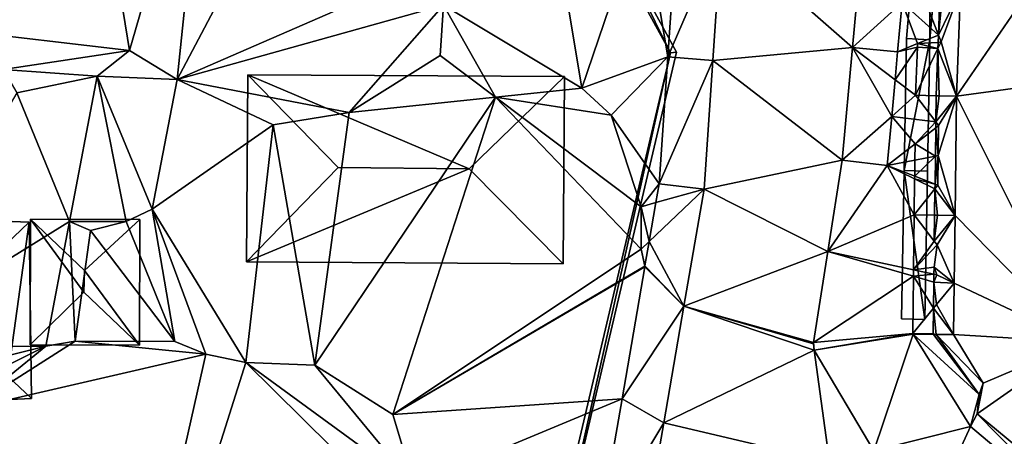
# Model space of a CAD drawing. Header units: inches. Extents: x 573046 to 573309, y 6670408 to 6670677.
# Tile 73 of 111: x 573164 to 573198, y 6670588 to 6670602. Entities that reach past the tile are written whole.
import ezdxf

# ---------------------------------------------------------------- set-up
doc = ezdxf.new("R2010")
doc.units = ezdxf.units.IN
doc.header["$MEASUREMENT"] = 0
for name, color, linetype in [('Bygning', 10, 'Continuous'), ('Objekter_Gjerde', 10, 'Continuous'), ('Objekter_Hekk', 10, 'Continuous'), ('Objekter_Mur', 10, 'Continuous'), ('Terreng_ortofoto', 10, 'Continuous'), ('Veg', 10, 'Continuous')]:
    doc.layers.add(name, color=color, linetype=linetype)

msp = doc.modelspace()

# ---------------------------------------------------------------- linework, layer by layer
at = {"layer": 'Terreng_ortofoto'}
for points in [[(573161.63, 6670602.03, 216), (573166.13, 6670610.88, 216.01), (573159.89, 6670606.64, 216)], [(573167.68, 6670601.32, 216), (573166.13, 6670610.88, 216.01), (573161.63, 6670602.03, 216)], [(573167.68, 6670601.32, 216), (573170.385, 6670610.65, 216.185), (573166.13, 6670610.88, 216.01)], [(573169.31, 6670600.33, 216), (573170.385, 6670610.65, 216.185), (573167.68, 6670601.32, 216)], [(573169.31, 6670600.33, 216), (573174.64, 6670610.42, 216.36), (573170.385, 6670610.65, 216.185)], [(573169.31, 6670600.33, 216), (573178.74, 6670604.44, 216.13), (573174.64, 6670610.42, 216.36)], [(573202.514, 6670609.258, 216.553), (573196.129, 6670603.411, 216.842), (573195.99, 6670599.753, 216.676)], [(573213.089, 6670602.087, 216.46), (573202.514, 6670609.258, 216.553), (573195.99, 6670599.753, 216.676)], [(573178.43, 6670602.87, 216.17), (573183.16, 6670600.03, 216), (573182.13, 6670606.3, 216.64)], [(573183.16, 6670600.03, 216), (573185.25, 6670606.18, 216.76), (573182.13, 6670606.3, 216.64)], [(573186.105, 6670601.106, 216.447), (573185.25, 6670606.18, 216.76), (573183.16, 6670600.03, 216)], [(573186.105, 6670601.106, 216.447), (573186.402, 6670605.458, 216.719), (573185.25, 6670606.18, 216.76)], [(573186.105, 6670601.106, 216.447), (573187.949, 6670605.36, 216.77), (573186.402, 6670605.458, 216.719)], [(573186.105, 6670601.106, 216.447), (573187.65, 6670600.975, 216.64), (573187.949, 6670605.36, 216.77)], [(573192.43, 6670601.42, 216.715), (573187.949, 6670605.36, 216.77), (573187.65, 6670600.975, 216.64)], [(573192.43, 6670601.42, 216.715), (573192.78, 6670605.27, 216.83), (573187.949, 6670605.36, 216.77)], [(573194.127, 6670602.961, 216.866), (573192.78, 6670605.27, 216.83), (573192.43, 6670601.42, 216.715)], [(573169.31, 6670600.33, 216), (573178.43, 6670602.87, 216.17), (573178.74, 6670604.44, 216.13)], [(573194.731, 6670603.511, 216.874), (573194.127, 6670602.961, 216.866), (573195.369, 6670601.849, 216.555)], [(573195.43, 6670603.461, 216.52), (573194.731, 6670603.511, 216.874), (573195.369, 6670601.849, 216.555)], [(573195.43, 6670603.461, 216.52), (573195.369, 6670601.849, 216.555), (573195.53, 6670603.454, 216.377)], [(573196.129, 6670603.411, 216.842), (573195.53, 6670603.454, 216.377), (573195.369, 6670601.849, 216.555)], [(573196.129, 6670603.411, 216.842), (573195.369, 6670601.849, 216.555), (573195.46, 6670601.612, 216.456)], [(573196.129, 6670603.411, 216.842), (573195.46, 6670601.612, 216.456), (573195.99, 6670599.753, 216.676)], [(573194.127, 6670602.961, 216.866), (573192.43, 6670601.42, 216.715), (573193.973, 6670601.273, 216.783)], [(573194.127, 6670602.961, 216.866), (573193.973, 6670601.273, 216.783), (573194.657, 6670601.556, 216.783)], [(573194.127, 6670602.961, 216.866), (573194.657, 6670601.556, 216.783), (573195.369, 6670601.849, 216.555)], [(573169.31, 6670600.33, 216), (573175.2, 6670599.2, 216), (573178.43, 6670602.87, 216.17)], [(573178.43, 6670602.87, 216.17), (573175.2, 6670599.2, 216), (573178.321, 6670601.15, 216.17)], [(573178.43, 6670602.87, 216.17), (573178.321, 6670601.15, 216.17), (573180.214, 6670599.723, 216)], [(573178.43, 6670602.87, 216.17), (573180.214, 6670599.723, 216), (573183.16, 6670600.03, 216)], [(573167.68, 6670601.32, 216), (573161.63, 6670602.03, 216), (573163.36, 6670600.67, 216)], [(573200.192, 6670591.332, 216.42), (573213.089, 6670602.087, 216.46), (573195.99, 6670599.753, 216.676)], [(573194.657, 6670601.556, 216.783), (573195.359, 6670601.589, 216.561), (573195.369, 6670601.849, 216.555)], [(573195.99, 6670599.753, 216.676), (573195.46, 6670601.612, 216.456), (573195.351, 6670601.384, 216.565)], [(573195.46, 6670601.612, 216.456), (573195.359, 6670601.589, 216.561), (573195.351, 6670601.384, 216.565)], [(573195.46, 6670601.612, 216.456), (573195.369, 6670601.849, 216.555), (573195.359, 6670601.589, 216.561)], [(573167.68, 6670601.32, 216), (573163.36, 6670600.67, 216), (573166.58, 6670600.44, 216)], [(573169.31, 6670600.33, 216), (573167.68, 6670601.32, 216), (573166.58, 6670600.44, 216)], [(573192.43, 6670601.42, 216.715), (573187.65, 6670600.975, 216.64), (573192.08, 6670597.57, 216.6)], [(573192.43, 6670601.42, 216.715), (573192.08, 6670597.57, 216.6), (573193.772, 6670599.065, 216.675)], [(573192.43, 6670601.42, 216.715), (573193.772, 6670599.065, 216.675), (573193.886, 6670600.319, 216.737)], [(573193.973, 6670601.273, 216.783), (573192.43, 6670601.42, 216.715), (573193.886, 6670600.319, 216.737)], [(573194.59, 6670599.787, 216.701), (573194.652, 6670601.428, 216.777), (573193.886, 6670600.319, 216.737)], [(573193.973, 6670601.273, 216.783), (573193.886, 6670600.319, 216.737), (573194.652, 6670601.428, 216.777)], [(573193.973, 6670601.273, 216.783), (573194.652, 6670601.428, 216.777), (573194.657, 6670601.556, 216.783)], [(573194.59, 6670599.787, 216.701), (573195.351, 6670601.384, 216.565), (573194.652, 6670601.428, 216.777)], [(573194.59, 6670599.787, 216.701), (573195.29, 6670599.77, 216.6), (573195.351, 6670601.384, 216.565)], [(573195.351, 6670601.384, 216.565), (573194.657, 6670601.556, 216.783), (573194.652, 6670601.428, 216.777)], [(573195.351, 6670601.384, 216.565), (573195.359, 6670601.589, 216.561), (573194.657, 6670601.556, 216.783)], [(573195.29, 6670599.77, 216.6), (573195.39, 6670599.768, 216.484), (573195.351, 6670601.384, 216.565)], [(573195.99, 6670599.753, 216.676), (573195.351, 6670601.384, 216.565), (573195.39, 6670599.768, 216.484)], [(573175.2, 6670599.2, 216), (573180.214, 6670599.723, 216), (573178.321, 6670601.15, 216.17)], [(573186.105, 6670601.106, 216.447), (573183.16, 6670600.03, 216), (573184.17, 6670599.11, 216)], [(573185.809, 6670596.755, 216.174), (573186.105, 6670601.106, 216.447), (573184.17, 6670599.11, 216)], [(573185.809, 6670596.755, 216.174), (573187.65, 6670600.975, 216.64), (573186.105, 6670601.106, 216.447)], [(573185.809, 6670596.755, 216.174), (573187.35, 6670596.57, 216.51), (573187.65, 6670600.975, 216.64)], [(573187.35, 6670596.57, 216.51), (573192.08, 6670597.57, 216.6), (573187.65, 6670600.975, 216.64)], [(573163.36, 6670600.67, 216), (573163.83, 6670599.87, 216), (573166.58, 6670600.44, 216)], [(573165.63, 6670595.46, 216), (573166.58, 6670600.44, 216), (573163.83, 6670599.87, 216)], [(573165.63, 6670595.46, 216), (573167.57, 6670595.47, 216), (573166.58, 6670600.44, 216)], [(573168.46, 6670595.89, 216), (573169.31, 6670600.33, 216), (573166.58, 6670600.44, 216)], [(573168.46, 6670595.89, 216), (573166.58, 6670600.44, 216), (573167.57, 6670595.47, 216)], [(573168.46, 6670595.89, 216), (573172.6, 6670598.77, 216), (573169.31, 6670600.33, 216)], [(573169.31, 6670600.33, 216), (573172.6, 6670598.77, 216), (573175.2, 6670599.2, 216)], [(573194.59, 6670599.787, 216.701), (573193.886, 6670600.319, 216.737), (573193.772, 6670599.065, 216.675)], [(573183.16, 6670600.03, 216), (573180.214, 6670599.723, 216), (573184.17, 6670599.11, 216)], [(573165.63, 6670595.46, 216), (573163.83, 6670599.87, 216), (573158.72, 6670591.18, 215)], [(573174.02, 6670590.55, 215), (573176.69, 6670588.86, 215), (573180.214, 6670599.723, 216)], [(573174.02, 6670590.55, 215), (573180.214, 6670599.723, 216), (573175.2, 6670599.2, 216)], [(573185.2, 6670594.52, 216), (573180.214, 6670599.723, 216), (573176.69, 6670588.86, 215)], [(573185.19, 6670595.97, 216), (573184.17, 6670599.11, 216), (573180.214, 6670599.723, 216)], [(573185.19, 6670595.97, 216), (573180.214, 6670599.723, 216), (573185.2, 6670594.52, 216)], [(573194.59, 6670599.787, 216.701), (573193.772, 6670599.065, 216.675), (573195.279, 6670598.878, 216.597)], [(573194.59, 6670599.787, 216.701), (573195.279, 6670598.878, 216.597), (573195.29, 6670599.77, 216.6)], [(573195.279, 6670598.878, 216.597), (573195.39, 6670599.768, 216.484), (573195.29, 6670599.77, 216.6)], [(573195.99, 6670599.753, 216.676), (573195.39, 6670599.768, 216.484), (573195.279, 6670598.878, 216.597)], [(573195.99, 6670599.753, 216.676), (573195.279, 6670598.878, 216.597), (573195.377, 6670598.748, 216.484)], [(573195.94, 6670595.672, 216.566), (573195.99, 6670599.753, 216.676), (573195.365, 6670597.726, 216.484)], [(573195.99, 6670599.753, 216.676), (573195.377, 6670598.748, 216.484), (573195.365, 6670597.726, 216.484)], [(573200.192, 6670591.332, 216.42), (573195.99, 6670599.753, 216.676), (573195.94, 6670595.672, 216.566)], [(573174.02, 6670590.55, 215), (573175.2, 6670599.2, 216), (573172.6, 6670598.77, 216)], [(573185.809, 6670596.755, 216.174), (573184.17, 6670599.11, 216), (573185.19, 6670595.97, 216)], [(573193.619, 6670597.379, 216.593), (573193.772, 6670599.065, 216.675), (573192.08, 6670597.57, 216.6)], [(573194.57, 6670598.119, 216.657), (573193.772, 6670599.065, 216.675), (573193.619, 6670597.379, 216.593)], [(573194.57, 6670598.119, 216.657), (573195.279, 6670598.878, 216.597), (573193.772, 6670599.065, 216.675)], [(573168.46, 6670595.89, 216), (573171.66, 6670590.64, 215), (573172.6, 6670598.77, 216)], [(573174.02, 6670590.55, 215), (573172.6, 6670598.77, 216), (573171.66, 6670590.64, 215)], [(573194.57, 6670598.119, 216.657), (573195.277, 6670598.669, 216.596), (573195.279, 6670598.878, 216.597)], [(573194.57, 6670598.119, 216.657), (573195.265, 6670597.706, 216.592), (573195.277, 6670598.669, 216.596)], [(573195.365, 6670597.726, 216.484), (573195.277, 6670598.669, 216.596), (573195.265, 6670597.706, 216.592)], [(573195.377, 6670598.748, 216.484), (573195.279, 6670598.878, 216.597), (573195.277, 6670598.669, 216.596)], [(573195.377, 6670598.748, 216.484), (573195.277, 6670598.669, 216.596), (573195.365, 6670597.726, 216.484)], [(573194.57, 6670598.119, 216.657), (573193.619, 6670597.379, 216.593), (573194.563, 6670597.567, 216.643)], [(573194.57, 6670598.119, 216.657), (573194.563, 6670597.567, 216.643), (573195.265, 6670597.706, 216.592)], [(573187.35, 6670596.57, 216.51), (573191.585, 6670594.435, 216.555), (573192.08, 6670597.57, 216.6)], [(573191.585, 6670594.435, 216.555), (573193.619, 6670597.379, 216.593), (573192.08, 6670597.57, 216.6)], [(573194.563, 6670597.567, 216.643), (573193.619, 6670597.379, 216.593), (573194.556, 6670597.015, 216.629)], [(573195.253, 6670596.744, 216.589), (573195.265, 6670597.706, 216.592), (573194.556, 6670597.015, 216.629)], [(573194.563, 6670597.567, 216.643), (573194.556, 6670597.015, 216.629), (573195.265, 6670597.706, 216.592)], [(573195.352, 6670596.705, 216.484), (573195.365, 6670597.726, 216.484), (573195.253, 6670596.744, 216.589)], [(573195.253, 6670596.744, 216.589), (573195.365, 6670597.726, 216.484), (573195.265, 6670597.706, 216.592)], [(573195.94, 6670595.672, 216.566), (573195.365, 6670597.726, 216.484), (573195.352, 6670596.705, 216.484)], [(573194.54, 6670595.698, 216.595), (573193.619, 6670597.379, 216.593), (573191.585, 6670594.435, 216.555)], [(573194.54, 6670595.698, 216.595), (573194.555, 6670596.92, 216.626), (573193.619, 6670597.379, 216.593)], [(573194.556, 6670597.015, 216.629), (573193.619, 6670597.379, 216.593), (573194.555, 6670596.92, 216.626)], [(573194.54, 6670595.698, 216.595), (573195.251, 6670596.579, 216.588), (573194.555, 6670596.92, 216.626)], [(573195.253, 6670596.744, 216.589), (573194.556, 6670597.015, 216.629), (573194.555, 6670596.92, 216.626)], [(573195.251, 6670596.579, 216.588), (573195.253, 6670596.744, 216.589), (573194.555, 6670596.92, 216.626)], [(573185.809, 6670596.755, 216.174), (573185.19, 6670595.97, 216), (573185.698, 6670596.111, 216.135)], [(573185.698, 6670596.111, 216.135), (573185.467, 6670594.775, 216.053), (573187.35, 6670596.57, 216.51)], [(573185.467, 6670594.775, 216.053), (573186.66, 6670592.57, 216.383), (573187.35, 6670596.57, 216.51)], [(573185.809, 6670596.755, 216.174), (573185.698, 6670596.111, 216.135), (573187.35, 6670596.57, 216.51)], [(573187.35, 6670596.57, 216.51), (573186.66, 6670592.57, 216.383), (573191.585, 6670594.435, 216.555)], [(573195.24, 6670595.685, 216.585), (573195.251, 6670596.579, 216.588), (573194.54, 6670595.698, 216.595)], [(573195.24, 6670595.685, 216.585), (573195.34, 6670595.684, 216.484), (573195.251, 6670596.579, 216.588)], [(573195.352, 6670596.705, 216.484), (573195.253, 6670596.744, 216.589), (573195.251, 6670596.579, 216.588)], [(573195.94, 6670595.672, 216.566), (573195.352, 6670596.705, 216.484), (573195.251, 6670596.579, 216.588)], [(573195.94, 6670595.672, 216.566), (573195.251, 6670596.579, 216.588), (573195.34, 6670595.684, 216.484)], [(573168.46, 6670595.89, 216), (573167.57, 6670595.47, 216), (573169.23, 6670591.36, 215)], [(573168.46, 6670595.89, 216), (573169.23, 6670591.36, 215), (573170.29, 6670590.92, 215)], [(573168.46, 6670595.89, 216), (573170.29, 6670590.92, 215), (573171.66, 6670590.64, 215)], [(573185.19, 6670595.97, 216), (573185.467, 6670594.775, 216.053), (573185.698, 6670596.111, 216.135)], [(573185.19, 6670595.97, 216), (573185.2, 6670594.52, 216), (573185.467, 6670594.775, 216.053)], [(573194.54, 6670595.698, 216.595), (573191.585, 6670594.435, 216.555), (573194.517, 6670593.811, 216.546)], [(573194.54, 6670595.698, 216.595), (573194.517, 6670593.811, 216.546), (573195.229, 6670594.792, 216.582)], [(573195.24, 6670595.685, 216.585), (573194.54, 6670595.698, 216.595), (573195.229, 6670594.792, 216.582)], [(573195.24, 6670595.685, 216.585), (573195.229, 6670594.792, 216.582), (573195.34, 6670595.684, 216.484)], [(573195.94, 6670595.672, 216.566), (573195.34, 6670595.684, 216.484), (573195.229, 6670594.792, 216.582)], [(573195.94, 6670595.672, 216.566), (573195.229, 6670594.792, 216.582), (573195.327, 6670594.662, 216.47)], [(573195.94, 6670595.672, 216.566), (573195.327, 6670594.662, 216.47), (573195.912, 6670593.359, 216.504)], [(573200.192, 6670591.332, 216.42), (573195.94, 6670595.672, 216.566), (573195.912, 6670593.359, 216.504)], [(573165.63, 6670595.46, 216), (573158.72, 6670591.18, 215), (573164.82, 6670591.2, 215)], [(573165.63, 6670595.46, 216), (573164.82, 6670591.2, 215), (573165.82, 6670591.37, 215)], [(573166.35, 6670595.16, 216), (573167.57, 6670595.47, 216), (573165.63, 6670595.46, 216)], [(573166.35, 6670595.16, 216), (573165.63, 6670595.46, 216), (573165.82, 6670591.37, 215)], [(573166.35, 6670595.16, 216), (573169.23, 6670591.36, 215), (573167.57, 6670595.47, 216)], [(573166.35, 6670595.16, 216), (573165.82, 6670591.37, 215), (573169.23, 6670591.36, 215)], [(573185.2, 6670594.52, 216), (573176.69, 6670588.86, 215), (573185.315, 6670593.933, 216)], [(573185.2, 6670594.52, 216), (573185.324, 6670593.945, 216.002), (573185.467, 6670594.775, 216.053)], [(573185.2, 6670594.52, 216), (573185.315, 6670593.933, 216), (573185.324, 6670593.945, 216.002)], [(573185.324, 6670593.945, 216.002), (573186.66, 6670592.57, 216.383), (573185.467, 6670594.775, 216.053)], [(573195.327, 6670594.662, 216.47), (573195.229, 6670594.792, 216.582), (573194.517, 6670593.811, 216.546)], [(573195.218, 6670593.898, 216.578), (573195.327, 6670594.662, 216.47), (573194.517, 6670593.811, 216.546)], [(573195.218, 6670593.898, 216.578), (573195.912, 6670593.359, 216.504), (573195.327, 6670594.662, 216.47)], [(573191.585, 6670594.435, 216.555), (573186.66, 6670592.57, 216.383), (573191.093, 6670591.32, 216.51)], [(573194.514, 6670593.591, 216.54), (573191.585, 6670594.435, 216.555), (573191.093, 6670591.32, 216.51)], [(573194.517, 6670593.811, 216.546), (573191.585, 6670594.435, 216.555), (573194.514, 6670593.591, 216.54)], [(573185.315, 6670593.933, 216), (573176.69, 6670588.86, 215), (573185.319, 6670593.913, 216)], [(573185.319, 6670593.913, 216), (573176.69, 6670588.86, 215), (573184.54, 6670589.397, 215.97)], [(573185.319, 6670593.913, 216), (573184.54, 6670589.397, 215.97), (573186.66, 6670592.57, 216.383)], [(573185.315, 6670593.933, 216), (573185.319, 6670593.913, 216), (573185.324, 6670593.945, 216.002)], [(573185.324, 6670593.945, 216.002), (573185.319, 6670593.913, 216), (573186.66, 6670592.57, 216.383)], [(573195.218, 6670593.898, 216.578), (573194.517, 6670593.811, 216.546), (573195.215, 6670593.662, 216.578)], [(573195.315, 6670593.641, 216.47), (573195.218, 6670593.898, 216.578), (573195.215, 6670593.662, 216.578)], [(573195.315, 6670593.641, 216.47), (573195.912, 6670593.359, 216.504), (573195.218, 6670593.898, 216.578)], [(573194.49, 6670591.629, 216.489), (573194.514, 6670593.591, 216.54), (573191.093, 6670591.32, 216.51)], [(573194.49, 6670591.629, 216.489), (573195.201, 6670592.496, 216.573), (573194.514, 6670593.591, 216.54)], [(573194.517, 6670593.811, 216.546), (573194.514, 6670593.591, 216.54), (573195.215, 6670593.662, 216.578)], [(573194.514, 6670593.591, 216.54), (573195.212, 6670593.39, 216.577), (573195.215, 6670593.662, 216.578)], [(573194.514, 6670593.591, 216.54), (573195.201, 6670592.496, 216.573), (573195.212, 6670593.39, 216.577)], [(573195.315, 6670593.641, 216.47), (573195.215, 6670593.662, 216.578), (573195.212, 6670593.39, 216.577)], [(573195.315, 6670593.641, 216.47), (573195.212, 6670593.39, 216.577), (573195.912, 6670593.359, 216.504)], [(573195.212, 6670593.39, 216.577), (573195.201, 6670592.496, 216.573), (573195.302, 6670592.62, 216.47)], [(573195.912, 6670593.359, 216.504), (573195.212, 6670593.39, 216.577), (573195.302, 6670592.62, 216.47)], [(573195.912, 6670593.359, 216.504), (573195.302, 6670592.62, 216.47), (573195.89, 6670591.591, 216.456)], [(573200.192, 6670591.332, 216.42), (573195.912, 6670593.359, 216.504), (573195.89, 6670591.591, 216.456)], [(573184.54, 6670589.397, 215.97), (573185.97, 6670588.57, 216.257), (573186.66, 6670592.57, 216.383)], [(573185.97, 6670588.57, 216.257), (573191.12, 6670591.06, 216.51), (573186.66, 6670592.57, 216.383)], [(573186.66, 6670592.57, 216.383), (573191.12, 6670591.06, 216.51), (573191.092, 6670591.28, 216.51)], [(573186.66, 6670592.57, 216.383), (573191.092, 6670591.28, 216.51), (573191.093, 6670591.32, 216.51)], [(573194.49, 6670591.629, 216.489), (573195.19, 6670591.62, 216.57), (573195.201, 6670592.496, 216.573)], [(573195.19, 6670591.62, 216.57), (573195.29, 6670591.599, 216.47), (573195.201, 6670592.496, 216.573)], [(573195.89, 6670591.591, 216.456), (573195.302, 6670592.62, 216.47), (573195.201, 6670592.496, 216.573)], [(573195.89, 6670591.591, 216.456), (573195.201, 6670592.496, 216.573), (573195.29, 6670591.599, 216.47)], [(573194.49, 6670591.629, 216.489), (573191.093, 6670591.32, 216.51), (573191.12, 6670591.06, 216.51)], [(573194.49, 6670591.629, 216.489), (573191.12, 6670591.06, 216.51), (573194.51, 6670591.608, 216.489)], [(573194.51, 6670591.608, 216.489), (573191.12, 6670591.06, 216.51), (573193.153, 6670587.615, 216.433)], [(573194.51, 6670591.608, 216.489), (573193.153, 6670587.615, 216.433), (573196.47, 6670588.45, 216.4)], [(573194.49, 6670591.629, 216.489), (573194.51, 6670591.608, 216.489), (573195.19, 6670591.62, 216.57)], [(573194.51, 6670591.608, 216.489), (573195.205, 6670591.6, 216.472), (573195.19, 6670591.62, 216.57)], [(573194.51, 6670591.608, 216.489), (573196.47, 6670588.45, 216.4), (573196.76, 6670589.54, 216.37)], [(573194.51, 6670591.608, 216.489), (573196.76, 6670589.54, 216.37), (573195.205, 6670591.6, 216.472)], [(573195.19, 6670591.62, 216.57), (573195.205, 6670591.6, 216.472), (573195.29, 6670591.599, 216.47)], [(573196.76, 6670589.54, 216.37), (573195.29, 6670591.599, 216.47), (573195.205, 6670591.6, 216.472)], [(573195.89, 6670591.591, 216.456), (573195.29, 6670591.599, 216.47), (573196.9, 6670589.93, 216.37)], [(573196.76, 6670589.54, 216.37), (573196.9, 6670589.93, 216.37), (573195.29, 6670591.599, 216.47)], [(573200.192, 6670591.332, 216.42), (573195.89, 6670591.591, 216.456), (573196.9, 6670589.93, 216.37)], [(573164.82, 6670591.2, 215), (573158.72, 6670591.18, 215), (573159.7, 6670589.92, 215)], [(573164.82, 6670591.2, 215), (573159.7, 6670589.92, 215), (573160.85, 6670589.22, 215)], [(573164.82, 6670591.2, 215), (573160.85, 6670589.22, 215), (573162.18, 6670589.05, 215)], [(573165.82, 6670591.37, 215), (573164.82, 6670591.2, 215), (573162.18, 6670589.05, 215)], [(573165.82, 6670591.37, 215), (573162.18, 6670589.05, 215), (573170.29, 6670590.92, 215)], [(573165.82, 6670591.37, 215), (573170.29, 6670590.92, 215), (573169.23, 6670591.36, 215)], [(573191.093, 6670591.32, 216.51), (573191.092, 6670591.28, 216.51), (573191.12, 6670591.06, 216.51)], [(573200.192, 6670591.332, 216.42), (573196.9, 6670589.93, 216.37), (573196.7, 6670588.88, 216.39)], [(573200.192, 6670591.332, 216.42), (573196.7, 6670588.88, 216.39), (573200.871, 6670585.423, 216.32)], [(573170.29, 6670590.92, 215), (573162.18, 6670589.05, 215), (573166.69, 6670574.9, 214)], [(573170.29, 6670590.92, 215), (573166.69, 6670574.9, 214), (573171.66, 6670590.64, 215)], [(573185.97, 6670588.57, 216.257), (573191.64, 6670587.24, 216.44), (573191.12, 6670591.06, 216.51)], [(573191.12, 6670591.06, 216.51), (573191.64, 6670587.24, 216.44), (573193.153, 6670587.615, 216.433)], [(573171.66, 6670590.64, 215), (573166.69, 6670574.9, 214), (573177.52, 6670584.85, 215)], [(573174.02, 6670590.55, 215), (573171.66, 6670590.64, 215), (573177.42, 6670586.43, 215)], [(573171.66, 6670590.64, 215), (573177.52, 6670584.85, 215), (573177.42, 6670586.43, 215)], [(573174.02, 6670590.55, 215), (573177.42, 6670586.43, 215), (573176.69, 6670588.86, 215)], [(573196.76, 6670589.54, 216.37), (573196.7, 6670588.88, 216.39), (573196.9, 6670589.93, 216.37)], [(573196.76, 6670589.54, 216.37), (573196.47, 6670588.45, 216.4), (573196.7, 6670588.88, 216.39)], [(573184.54, 6670589.397, 215.97), (573176.69, 6670588.86, 215), (573177.42, 6670586.43, 215)], [(573184.54, 6670589.397, 215.97), (573177.42, 6670586.43, 215), (573183.761, 6670584.881, 215.94)], [(573184.54, 6670589.397, 215.97), (573183.761, 6670584.881, 215.94), (573185.97, 6670588.57, 216.257)], [(573162.18, 6670589.05, 215), (573157.8, 6670580.36, 214), (573166.69, 6670574.9, 214)], [(573196.47, 6670588.45, 216.4), (573200.3, 6670585.219, 216.315), (573196.7, 6670588.88, 216.39)], [(573200.871, 6670585.423, 216.32), (573196.7, 6670588.88, 216.39), (573200.3, 6670585.219, 216.315)], [(573185.97, 6670588.57, 216.257), (573183.761, 6670584.881, 215.94), (573185.28, 6670584.57, 216.13)], [(573185.97, 6670588.57, 216.257), (573185.28, 6670584.57, 216.13), (573191.64, 6670587.24, 216.44)], [(573196.47, 6670588.45, 216.4), (573193.153, 6670587.615, 216.433), (573196.16, 6670587.77, 216.4)], [(573196.47, 6670588.45, 216.4), (573196.16, 6670587.77, 216.4), (573200.3, 6670585.219, 216.315)]]:
    msp.add_3dface(points, dxfattribs=at)
at = {"layer": 'Veg', "color": 7}
for points in [[(573187.65, 6670600.975, 216.64), (573192.43, 6670601.42, 216.715), (573187.949, 6670605.36, 216.77)], [(573192.43, 6670601.42, 216.715), (573192.78, 6670605.27, 216.83), (573187.949, 6670605.36, 216.77)], [(573187.65, 6670600.975, 216.64), (573192.08, 6670597.57, 216.6), (573192.43, 6670601.42, 216.715)], [(573187.35, 6670596.57, 216.51), (573192.08, 6670597.57, 216.6), (573187.65, 6670600.975, 216.64)], [(573187.35, 6670596.57, 216.51), (573191.585, 6670594.435, 216.555), (573192.08, 6670597.57, 216.6)], [(573186.66, 6670592.57, 216.383), (573191.585, 6670594.435, 216.555), (573187.35, 6670596.57, 216.51)], [(573186.66, 6670592.57, 216.383), (573191.093, 6670591.32, 216.51), (573191.585, 6670594.435, 216.555)], [(573185.97, 6670588.57, 216.257), (573191.12, 6670591.06, 216.51), (573186.66, 6670592.57, 216.383)], [(573191.12, 6670591.06, 216.51), (573191.092, 6670591.28, 216.51), (573186.66, 6670592.57, 216.383)], [(573191.092, 6670591.28, 216.51), (573191.093, 6670591.32, 216.51), (573186.66, 6670592.57, 216.383)], [(573185.97, 6670588.57, 216.257), (573191.64, 6670587.24, 216.44), (573191.12, 6670591.06, 216.51)], [(573185.28, 6670584.57, 216.13), (573191.64, 6670587.24, 216.44), (573185.97, 6670588.57, 216.257)]]:
    msp.add_3dface(points, dxfattribs=at)

# ---------------------------------------------------------------- meshes
at = {"layer": 'Bygning', "color": 74, "true_color": 0x55aa00}
mesh = msp.add_polyface(dxfattribs=at)
corners = [(573171.69, 6670594.08, 218.88), (573171.73, 6670600.49, 216.032), (573171.69, 6670594.08, 215.457), (573171.73, 6670600.49, 218.9)]
mesh.append_faces([[corners[k] for k in face] for face in [(0, 3, 1), (0, 1, 2)]])
mesh = msp.add_polyface(dxfattribs=at)
corners = [(573174.82, 6670597.311, 220.79), (573171.73, 6670600.49, 218.9), (573171.69, 6670594.08, 218.88)]
mesh.append_faces([[corners[k] for k in face] for face in [(0, 1, 2)]])
mesh = msp.add_polyface(dxfattribs=at)
corners = [(573171.73, 6670600.49, 218.9), (573182.57, 6670600.43, 216.026), (573171.73, 6670600.49, 216.032), (573182.57, 6670600.43, 218.91)]
mesh.append_faces([[corners[k] for k in face] for face in [(0, 3, 1), (0, 1, 2)]])
mesh = msp.add_polyface(dxfattribs=at)
corners = [(573179.31, 6670597.27, 220.85), (573171.73, 6670600.49, 218.9), (573174.82, 6670597.311, 220.79), (573182.57, 6670600.43, 218.91)]
mesh.append_faces([[corners[k] for k in face] for face in [(0, 3, 1), (0, 1, 2)]])
mesh = msp.add_polyface(dxfattribs=at)
corners = [(573182.53, 6670594.02, 218.88), (573182.57, 6670600.43, 218.91), (573179.31, 6670597.27, 220.85)]
mesh.append_faces([[corners[k] for k in face] for face in [(0, 1, 2)]])
mesh = msp.add_polyface(dxfattribs=at)
corners = [(573182.53, 6670594.02, 218.88), (573182.53, 6670594.02, 215.695), (573182.57, 6670600.43, 216.026), (573182.57, 6670600.43, 218.91)]
mesh.append_faces([[corners[k] for k in face] for face in [(3, 0, 2), (0, 1, 2)]])
mesh = msp.add_polyface(dxfattribs=at)
corners = [(573179.31, 6670597.27, 220.85), (573171.69, 6670594.08, 218.88), (573182.53, 6670594.02, 218.88), (573174.82, 6670597.311, 220.79)]
mesh.append_faces([[corners[k] for k in face] for face in [(0, 3, 1), (0, 1, 2)]])
mesh = msp.add_polyface(dxfattribs=at)
corners = [(573164.28, 6670591.24, 218.81), (573164.29, 6670595.539, 215.849), (573164.28, 6670591.24, 215.133), (573164.29, 6670595.539, 218.8)]
mesh.append_faces([[corners[k] for k in face] for face in [(0, 3, 1), (0, 1, 2)]])
mesh = msp.add_polyface(dxfattribs=at)
corners = [(573164.29, 6670595.539, 218.8), (573166.12, 6670593.051, 219.88), (573166.14, 6670593.789, 219.88), (573164.28, 6670591.24, 218.81)]
mesh.append_faces([[corners[k] for k in face] for face in [(0, 3, 1), (0, 1, 2)]])
mesh = msp.add_polyface(dxfattribs=at)
corners = [(573164.29, 6670595.539, 218.8), (573168.04, 6670595.529, 215.967), (573164.29, 6670595.539, 215.849), (573168.04, 6670595.529, 218.73)]
mesh.append_faces([[corners[k] for k in face] for face in [(0, 3, 1), (0, 1, 2)]])
mesh = msp.add_polyface(dxfattribs=at)
corners = [(573166.14, 6670593.789, 219.88), (573168.04, 6670595.529, 218.73), (573164.29, 6670595.539, 218.8)]
mesh.append_faces([[corners[k] for k in face] for face in [(0, 1, 2)]])
mesh = msp.add_polyface(dxfattribs=at)
corners = [(573168.03, 6670591.23, 218.73), (573166.14, 6670593.789, 219.88), (573166.12, 6670593.051, 219.88), (573168.04, 6670595.529, 218.73)]
mesh.append_faces([[corners[k] for k in face] for face in [(0, 3, 1), (0, 1, 2)]])
mesh = msp.add_polyface(dxfattribs=at)
corners = [(573168.03, 6670591.23, 218.73), (573168.03, 6670591.23, 214.992), (573168.04, 6670595.529, 215.967), (573168.04, 6670595.529, 218.73)]
mesh.append_faces([[corners[k] for k in face] for face in [(3, 0, 2), (0, 1, 2)]])
mesh = msp.add_polyface(dxfattribs=at)
corners = [(573171.69, 6670594.08, 218.88), (573171.69, 6670594.08, 215.457), (573182.53, 6670594.02, 215.695), (573182.53, 6670594.02, 218.88)]
mesh.append_faces([[corners[k] for k in face] for face in [(3, 0, 2), (0, 1, 2)]])
mesh = msp.add_polyface(dxfattribs=at)
corners = [(573166.12, 6670593.051, 219.88), (573164.28, 6670591.24, 218.81), (573168.03, 6670591.23, 218.73)]
mesh.append_faces([[corners[k] for k in face] for face in [(0, 1, 2)]])
mesh = msp.add_polyface(dxfattribs=at)
corners = [(573168.03, 6670591.23, 218.73), (573164.28, 6670591.24, 215.133), (573168.03, 6670591.23, 214.992), (573164.28, 6670591.24, 218.81)]
mesh.append_faces([[corners[k] for k in face] for face in [(0, 3, 1), (0, 1, 2)]])
at = {"layer": 'Objekter_Gjerde', "color": 24, "true_color": 0xaa170d}
mesh = msp.add_polyface(dxfattribs=at)
corners = [(573186.194, 6670601.236, 217.08), (573184.098, 6670605.497, 217.03), (573183.922, 6670605.401, 217.03), (573186.406, 6670601.264, 217.08), (573182.167, 6670583.253, 215.91), (573176.398, 6670564.818, 215.47), (573143.619, 6670567.719, 213.45), (573143.601, 6670567.519, 213.45), (573176.542, 6670564.604, 215.47), (573181.973, 6670583.305, 215.91), (573186.194, 6670601.236, 216.463), (573184.098, 6670605.497, 216.636), (573183.922, 6670605.401, 216.618), (573186.406, 6670601.264, 216.487), (573182.167, 6670583.253, 215.733), (573176.398, 6670564.818, 215.206), (573143.619, 6670567.719, 212.447), (573143.601, 6670567.519, 212.432), (573176.542, 6670564.604, 215.306), (573181.973, 6670583.305, 215.701)]
mesh.append_faces([[corners[k] for k in face] for face in [(7, 6, 16), (7, 16, 17), (7, 6, 16), (7, 16, 17), (8, 7, 18), (7, 17, 18), (8, 7, 18), (7, 17, 18), (6, 5, 15), (6, 15, 16), (6, 5, 15), (6, 15, 16), (5, 9, 19), (5, 19, 15), (5, 9, 19), (5, 19, 15), (4, 8, 14), (8, 18, 14), (4, 8, 14), (8, 18, 14), (9, 0, 10), (9, 10, 19), (9, 0, 10), (9, 10, 19), (3, 4, 13), (4, 14, 13), (3, 4, 13), (4, 14, 13), (0, 2, 12), (0, 12, 10), (0, 2, 12), (0, 12, 10), (1, 3, 11), (3, 13, 11), (1, 3, 11), (3, 13, 11), (2, 1, 11), (2, 11, 12), (2, 1, 11), (2, 11, 12), (15, 17, 18), (10, 19, 14), (14, 19, 15), (14, 15, 18), (15, 16, 17), (13, 10, 14), (13, 11, 10), (10, 11, 12), (5, 7, 8), (0, 9, 4), (4, 9, 5), (4, 5, 8), (5, 6, 7), (3, 0, 4), (3, 1, 0), (0, 1, 2)]], dxfattribs={"color": 25})
mesh = msp.add_polyface(dxfattribs=at)
corners = [(573186.194, 6670601.236, 217.08), (573184.098, 6670605.497, 217.03), (573183.922, 6670605.401, 217.03), (573186.406, 6670601.264, 217.08), (573182.167, 6670583.253, 215.91), (573176.398, 6670564.818, 215.47), (573143.619, 6670567.719, 213.45), (573143.601, 6670567.519, 213.45), (573176.542, 6670564.604, 215.47), (573181.973, 6670583.305, 215.91), (573186.194, 6670601.236, 216.463), (573184.098, 6670605.497, 216.636), (573183.922, 6670605.401, 216.618), (573186.406, 6670601.264, 216.487), (573182.167, 6670583.253, 215.733), (573176.398, 6670564.818, 215.206), (573143.619, 6670567.719, 212.447), (573143.601, 6670567.519, 212.432), (573176.542, 6670564.604, 215.306), (573181.973, 6670583.305, 215.701)]
mesh.append_faces([[corners[k] for k in face] for face in [(7, 6, 16), (7, 16, 17), (7, 6, 16), (7, 16, 17), (8, 7, 18), (7, 17, 18), (8, 7, 18), (7, 17, 18), (6, 5, 15), (6, 15, 16), (6, 5, 15), (6, 15, 16), (5, 9, 19), (5, 19, 15), (5, 9, 19), (5, 19, 15), (4, 8, 14), (8, 18, 14), (4, 8, 14), (8, 18, 14), (9, 0, 10), (9, 10, 19), (9, 0, 10), (9, 10, 19), (3, 4, 13), (4, 14, 13), (3, 4, 13), (4, 14, 13), (0, 2, 12), (0, 12, 10), (0, 2, 12), (0, 12, 10), (1, 3, 11), (3, 13, 11), (1, 3, 11), (3, 13, 11), (2, 1, 11), (2, 11, 12), (2, 1, 11), (2, 11, 12), (15, 17, 18), (10, 19, 14), (14, 19, 15), (14, 15, 18), (15, 16, 17), (13, 10, 14), (13, 11, 10), (10, 11, 12), (5, 7, 8), (0, 9, 4), (4, 9, 5), (4, 5, 8), (5, 6, 7), (3, 0, 4), (3, 1, 0), (0, 1, 2)]])
mesh = msp.add_polyface(dxfattribs=at)
corners = [(573206.181, 6670586.965, 217.7), (573206.239, 6670586.773, 217.7), (573218.415, 6670591.355, 217.4), (573218.345, 6670591.543, 217.4), (573199.777, 6670584.565, 217.63), (573199.843, 6670584.377, 217.63), (573195.446, 6670582.985, 217.65), (573195.514, 6670582.797, 217.65), (573206.181, 6670586.965, 216.323), (573206.239, 6670586.773, 216.309), (573218.415, 6670591.355, 216.31), (573218.345, 6670591.543, 216.31), (573199.777, 6670584.565, 216.284), (573199.843, 6670584.377, 216.278), (573195.446, 6670582.985, 216.275), (573195.514, 6670582.797, 216.273)]
mesh.append_faces([[corners[k] for k in face] for face in [(3, 2, 10), (3, 10, 11), (3, 2, 10), (3, 10, 11), (5, 7, 15), (5, 15, 13), (7, 6, 14), (7, 14, 15), (5, 7, 15), (5, 15, 13), (7, 6, 14), (7, 14, 15), (6, 4, 14), (4, 12, 14), (6, 4, 14), (4, 12, 14), (1, 5, 9), (5, 13, 9), (1, 5, 9), (5, 13, 9), (4, 0, 8), (4, 8, 12), (4, 0, 8), (4, 8, 12), (2, 1, 9), (2, 9, 10), (2, 1, 9), (2, 9, 10), (0, 3, 8), (3, 11, 8), (0, 3, 8), (3, 11, 8), (8, 12, 9), (12, 14, 13), (13, 14, 15), (9, 12, 13), (10, 11, 8), (8, 9, 10), (0, 4, 1), (4, 6, 5), (5, 6, 7), (1, 4, 5), (2, 3, 0), (0, 1, 2)]], dxfattribs={"color": 25})
mesh = msp.add_polyface(dxfattribs=at)
corners = [(573206.181, 6670586.965, 217.7), (573206.239, 6670586.773, 217.7), (573218.415, 6670591.355, 217.4), (573218.345, 6670591.543, 217.4), (573199.777, 6670584.565, 217.63), (573199.843, 6670584.377, 217.63), (573195.446, 6670582.985, 217.65), (573195.514, 6670582.797, 217.65), (573206.181, 6670586.965, 216.323), (573206.239, 6670586.773, 216.309), (573218.415, 6670591.355, 216.31), (573218.345, 6670591.543, 216.31), (573199.777, 6670584.565, 216.284), (573199.843, 6670584.377, 216.278), (573195.446, 6670582.985, 216.275), (573195.514, 6670582.797, 216.273)]
mesh.append_faces([[corners[k] for k in face] for face in [(3, 2, 10), (3, 10, 11), (3, 2, 10), (3, 10, 11), (5, 7, 15), (5, 15, 13), (7, 6, 14), (7, 14, 15), (5, 7, 15), (5, 15, 13), (7, 6, 14), (7, 14, 15), (6, 4, 14), (4, 12, 14), (6, 4, 14), (4, 12, 14), (1, 5, 9), (5, 13, 9), (1, 5, 9), (5, 13, 9), (4, 0, 8), (4, 8, 12), (4, 0, 8), (4, 8, 12), (2, 1, 9), (2, 9, 10), (2, 1, 9), (2, 9, 10), (0, 3, 8), (3, 11, 8), (0, 3, 8), (3, 11, 8), (8, 12, 9), (12, 14, 13), (13, 14, 15), (9, 12, 13), (10, 11, 8), (8, 9, 10), (0, 4, 1), (4, 6, 5), (5, 6, 7), (1, 4, 5), (2, 3, 0), (0, 1, 2)]])
at = {"layer": 'Objekter_Hekk', "color": 24, "true_color": 0xaa170d}
mesh = msp.add_polyface(dxfattribs=at)
corners = [(573196.339, 6670617.853, 218), (573195.541, 6670617.907, 218), (573195.031, 6670610.411, 217.92), (573195.829, 6670610.349, 217.92), (573194.2, 6670597.207, 217.62), (573194.1, 6670592.128, 217.84), (573194.9, 6670592.112, 217.84), (573195, 6670597.193, 217.62), (573194.28, 6670601.731, 217.69), (573195.08, 6670601.689, 217.69), (573196.339, 6670617.853, 216.962), (573195.541, 6670617.907, 217.034), (573195.031, 6670610.411, 216.945), (573195.829, 6670610.349, 216.79), (573194.2, 6670597.207, 216.617), (573194.1, 6670592.128, 216.5), (573194.9, 6670592.112, 216.537), (573195, 6670597.193, 216.609), (573194.28, 6670601.731, 216.799), (573195.08, 6670601.689, 216.644)]
mesh.append_faces([[corners[k] for k in face] for face in [(9, 7, 19), (7, 17, 19), (9, 7, 19), (7, 17, 19), (4, 8, 18), (4, 18, 14), (4, 8, 18), (4, 18, 14), (6, 5, 16), (5, 15, 16), (5, 4, 15), (4, 14, 15), (6, 5, 16), (5, 15, 16), (5, 4, 15), (4, 14, 15), (7, 6, 16), (7, 16, 17), (7, 6, 16), (7, 16, 17), (3, 9, 13), (9, 19, 13), (3, 9, 13), (9, 19, 13), (8, 2, 12), (8, 12, 18), (8, 2, 12), (8, 12, 18), (0, 3, 10), (3, 13, 10), (0, 3, 10), (3, 13, 10), (2, 1, 11), (2, 11, 12), (2, 1, 11), (2, 11, 12), (1, 0, 11), (0, 10, 11), (1, 0, 11), (0, 10, 11), (19, 18, 14), (19, 14, 17), (12, 19, 13), (12, 18, 19), (17, 14, 16), (14, 15, 16), (12, 13, 10), (10, 11, 12), (9, 8, 4), (9, 4, 7), (2, 9, 3), (2, 8, 9), (7, 4, 6), (4, 5, 6), (2, 3, 0), (0, 1, 2)]], dxfattribs={"color": 84})
mesh = msp.add_polyface(dxfattribs=at)
corners = [(573196.339, 6670617.853, 218), (573195.541, 6670617.907, 218), (573195.031, 6670610.411, 217.92), (573195.829, 6670610.349, 217.92), (573194.2, 6670597.207, 217.62), (573194.1, 6670592.128, 217.84), (573194.9, 6670592.112, 217.84), (573195, 6670597.193, 217.62), (573194.28, 6670601.731, 217.69), (573195.08, 6670601.689, 217.69), (573196.339, 6670617.853, 216.962), (573195.541, 6670617.907, 217.034), (573195.031, 6670610.411, 216.945), (573195.829, 6670610.349, 216.79), (573194.2, 6670597.207, 216.617), (573194.1, 6670592.128, 216.5), (573194.9, 6670592.112, 216.537), (573195, 6670597.193, 216.609), (573194.28, 6670601.731, 216.799), (573195.08, 6670601.689, 216.644)]
mesh.append_faces([[corners[k] for k in face] for face in [(9, 7, 19), (7, 17, 19), (9, 7, 19), (7, 17, 19), (4, 8, 18), (4, 18, 14), (4, 8, 18), (4, 18, 14), (6, 5, 16), (5, 15, 16), (5, 4, 15), (4, 14, 15), (6, 5, 16), (5, 15, 16), (5, 4, 15), (4, 14, 15), (7, 6, 16), (7, 16, 17), (7, 6, 16), (7, 16, 17), (3, 9, 13), (9, 19, 13), (3, 9, 13), (9, 19, 13), (8, 2, 12), (8, 12, 18), (8, 2, 12), (8, 12, 18), (0, 3, 10), (3, 13, 10), (0, 3, 10), (3, 13, 10), (2, 1, 11), (2, 11, 12), (2, 1, 11), (2, 11, 12), (1, 0, 11), (0, 10, 11), (1, 0, 11), (0, 10, 11), (19, 18, 14), (19, 14, 17), (12, 19, 13), (12, 18, 19), (17, 14, 16), (14, 15, 16), (12, 13, 10), (10, 11, 12), (9, 8, 4), (9, 4, 7), (2, 9, 3), (2, 8, 9), (7, 4, 6), (4, 5, 6), (2, 3, 0), (0, 1, 2)]])
mesh = msp.add_polyface(dxfattribs=at)
corners = [(573142.365, 6670566.339, 215.45), (573176.64, 6670563.761, 217.08), (573143.155, 6670567.081, 215.45), (573176.7, 6670564.559, 217.08), (573141.96, 6670594.076, 217.65), (573142.76, 6670594.084, 217.65), (573141.95, 6670611.56, 217.84), (573142.75, 6670611.56, 217.84), (573142.365, 6670566.339, 212.243), (573176.64, 6670563.761, 215.405), (573143.155, 6670567.081, 212.364), (573176.7, 6670564.559, 215.361), (573141.96, 6670594.076, 213.944), (573142.76, 6670594.084, 214.194), (573141.95, 6670611.56, 215.257), (573142.75, 6670611.56, 215.462)]
mesh.append_faces([[corners[k] for k in face] for face in [(1, 0, 9), (0, 8, 9), (1, 0, 9), (0, 8, 9), (2, 3, 11), (2, 11, 10), (2, 3, 11), (2, 11, 10), (0, 4, 12), (0, 12, 8), (0, 4, 12), (0, 12, 8), (5, 2, 13), (2, 10, 13), (5, 2, 13), (2, 10, 13), (4, 6, 14), (4, 14, 12), (4, 6, 14), (4, 14, 12), (7, 5, 15), (5, 13, 15), (7, 5, 15), (5, 13, 15), (3, 1, 9), (3, 9, 11), (3, 1, 9), (3, 9, 11), (6, 7, 15), (6, 15, 14), (6, 7, 15), (6, 15, 14), (13, 12, 10), (15, 14, 13), (13, 14, 12), (12, 8, 10), (9, 11, 10), (8, 9, 10), (5, 4, 2), (7, 6, 5), (5, 6, 4), (4, 0, 2), (1, 3, 2), (0, 1, 2)]], dxfattribs={"color": 84})
mesh = msp.add_polyface(dxfattribs=at)
corners = [(573142.365, 6670566.339, 215.45), (573176.64, 6670563.761, 217.08), (573143.155, 6670567.081, 215.45), (573176.7, 6670564.559, 217.08), (573141.96, 6670594.076, 217.65), (573142.76, 6670594.084, 217.65), (573141.95, 6670611.56, 217.84), (573142.75, 6670611.56, 217.84), (573142.365, 6670566.339, 212.243), (573176.64, 6670563.761, 215.405), (573143.155, 6670567.081, 212.364), (573176.7, 6670564.559, 215.361), (573141.96, 6670594.076, 213.944), (573142.76, 6670594.084, 214.194), (573141.95, 6670611.56, 215.257), (573142.75, 6670611.56, 215.462)]
mesh.append_faces([[corners[k] for k in face] for face in [(1, 0, 9), (0, 8, 9), (1, 0, 9), (0, 8, 9), (2, 3, 11), (2, 11, 10), (2, 3, 11), (2, 11, 10), (0, 4, 12), (0, 12, 8), (0, 4, 12), (0, 12, 8), (5, 2, 13), (2, 10, 13), (5, 2, 13), (2, 10, 13), (4, 6, 14), (4, 14, 12), (4, 6, 14), (4, 14, 12), (7, 5, 15), (5, 13, 15), (7, 5, 15), (5, 13, 15), (3, 1, 9), (3, 9, 11), (3, 1, 9), (3, 9, 11), (6, 7, 15), (6, 15, 14), (6, 7, 15), (6, 15, 14), (13, 12, 10), (15, 14, 13), (13, 14, 12), (12, 8, 10), (9, 11, 10), (8, 9, 10), (5, 4, 2), (7, 6, 5), (5, 6, 4), (4, 0, 2), (1, 3, 2), (0, 1, 2)]])
mesh = msp.add_polyface(dxfattribs=at)
corners = [(573164.245, 6670595.445, 217.59), (573160.435, 6670595.59, 217.51), (573163.455, 6670594.675, 217.59), (573160.405, 6670594.79, 217.51), (573163.515, 6670590.171, 217.34), (573164.325, 6670589.409, 217.34), (573161.219, 6670589.26, 217.39), (573161.181, 6670590.06, 217.39), (573164.245, 6670595.445, 215.844), (573160.435, 6670595.59, 215.468), (573163.455, 6670594.675, 215.714), (573160.405, 6670594.79, 215.398), (573163.515, 6670590.171, 215.009), (573164.325, 6670589.409, 214.905), (573161.219, 6670589.26, 215.013), (573161.181, 6670590.06, 215.118)]
mesh.append_faces([[corners[k] for k in face] for face in [(5, 6, 14), (5, 14, 13), (5, 6, 14), (5, 14, 13), (7, 4, 15), (4, 12, 15), (7, 4, 15), (4, 12, 15), (6, 7, 15), (6, 15, 14), (6, 7, 15), (6, 15, 14), (0, 5, 8), (5, 13, 8), (0, 5, 8), (5, 13, 8), (4, 2, 10), (4, 10, 12), (4, 2, 10), (4, 10, 12), (3, 1, 9), (3, 9, 11), (3, 1, 9), (3, 9, 11), (2, 3, 10), (3, 11, 10), (2, 3, 10), (3, 11, 10), (1, 0, 8), (1, 8, 9), (1, 0, 8), (1, 8, 9), (12, 8, 10), (15, 14, 12), (14, 13, 12), (12, 13, 8), (9, 11, 10), (8, 9, 10), (4, 0, 2), (7, 6, 4), (6, 5, 4), (4, 5, 0), (1, 3, 2), (0, 1, 2)]], dxfattribs={"color": 84})
mesh = msp.add_polyface(dxfattribs=at)
corners = [(573164.245, 6670595.445, 217.59), (573160.435, 6670595.59, 217.51), (573163.455, 6670594.675, 217.59), (573160.405, 6670594.79, 217.51), (573163.515, 6670590.171, 217.34), (573164.325, 6670589.409, 217.34), (573161.219, 6670589.26, 217.39), (573161.181, 6670590.06, 217.39), (573164.245, 6670595.445, 215.844), (573160.435, 6670595.59, 215.468), (573163.455, 6670594.675, 215.714), (573160.405, 6670594.79, 215.398), (573163.515, 6670590.171, 215.009), (573164.325, 6670589.409, 214.905), (573161.219, 6670589.26, 215.013), (573161.181, 6670590.06, 215.118)]
mesh.append_faces([[corners[k] for k in face] for face in [(5, 6, 14), (5, 14, 13), (5, 6, 14), (5, 14, 13), (7, 4, 15), (4, 12, 15), (7, 4, 15), (4, 12, 15), (6, 7, 15), (6, 15, 14), (6, 7, 15), (6, 15, 14), (0, 5, 8), (5, 13, 8), (0, 5, 8), (5, 13, 8), (4, 2, 10), (4, 10, 12), (4, 2, 10), (4, 10, 12), (3, 1, 9), (3, 9, 11), (3, 1, 9), (3, 9, 11), (2, 3, 10), (3, 11, 10), (2, 3, 10), (3, 11, 10), (1, 0, 8), (1, 8, 9), (1, 0, 8), (1, 8, 9), (12, 8, 10), (15, 14, 12), (14, 13, 12), (12, 13, 8), (9, 11, 10), (8, 9, 10), (4, 0, 2), (7, 6, 4), (6, 5, 4), (4, 5, 0), (1, 3, 2), (0, 1, 2)]])
at = {"layer": 'Objekter_Mur', "color": 24, "true_color": 0xaa170d}
mesh = msp.add_polyface(dxfattribs=at)
corners = [(573175.494, 6670634.688, 219.255), (573176.783, 6670634.982, 218.255), (573175.494, 6670634.688, 218.255), (573176.783, 6670634.982, 219.255), (573176.92, 6670634.381, 219.255), (573176.92, 6670634.381, 218.255), (573175.63, 6670634.09, 219.255), (573175.63, 6670634.09, 218.255), (573176.783, 6670634.982, 219.44), (573175.494, 6670634.688, 219.44), (573175.494, 6670634.688, 218.44), (573229.31, 6670508.859, 226.51), (573229.25, 6670509.592, 226.51), (573229.25, 6670509.592, 225.51), (573229.31, 6670508.859, 225.51), (573229.25, 6670509.592, 226.693), (573229.186, 6670510.38, 226.693), (573229.186, 6670510.38, 225.693), (573229.25, 6670509.592, 225.693), (573229.186, 6670510.38, 226.892), (573229.122, 6670511.167, 226.892), (573229.122, 6670511.167, 225.892), (573229.186, 6670510.38, 225.892), (573229.122, 6670511.167, 227.09), (573229.058, 6670511.955, 227.09), (573229.058, 6670511.955, 226.09), (573229.122, 6670511.167, 226.09), (573230.619, 6670512.037, 226.09), (573230.619, 6670512.037, 227.274), (573229.058, 6670511.955, 227.274), (573229.058, 6670511.955, 226.274), (573229.003, 6670512.625, 227.274), (573229.003, 6670512.625, 226.274), (573230.605, 6670512.709, 226.274), (573230.605, 6670512.709, 227.392), (573229.003, 6670512.625, 227.392), (573229.003, 6670512.625, 226.392), (573228.98, 6670512.91, 227.392), (573228.98, 6670512.91, 226.392), (573230.6, 6670512.93, 226.392), (573230.6, 6670512.93, 227.392)]
mesh.append_faces([[corners[k] for k in face] for face in [(0, 1, 2), (3, 4, 5), (3, 5, 1), (4, 6, 7), (4, 7, 5), (6, 0, 2), (6, 2, 7), (0, 1, 2), (3, 4, 5), (3, 5, 1), (4, 6, 7), (4, 7, 5), (6, 0, 2), (6, 2, 7), (8, 9, 10), (8, 9, 10), (11, 12, 13), (11, 13, 14), (11, 12, 13), (11, 13, 14), (15, 16, 17), (15, 17, 18), (15, 16, 17), (15, 17, 18), (19, 20, 21), (19, 21, 22), (19, 20, 21), (19, 21, 22), (23, 24, 25), (23, 25, 26), (24, 27, 25), (23, 24, 25), (23, 25, 26), (24, 27, 25), (28, 29, 30), (29, 31, 32), (29, 32, 30), (31, 33, 32), (28, 29, 30), (29, 31, 32), (29, 32, 30), (31, 33, 32), (34, 35, 36), (35, 37, 38), (35, 38, 36), (37, 39, 38), (34, 35, 36), (35, 37, 38), (35, 38, 36), (37, 39, 38), (40, 37, 35), (0, 6, 3), (6, 4, 3), (28, 31, 29)]], dxfattribs={"color": 254})
mesh = msp.add_polyface(dxfattribs=at)
corners = [(573175.494, 6670634.688, 219.255), (573176.783, 6670634.982, 218.255), (573175.494, 6670634.688, 218.255), (573176.783, 6670634.982, 219.255), (573176.92, 6670634.381, 219.255), (573176.92, 6670634.381, 218.255), (573175.63, 6670634.09, 219.255), (573175.63, 6670634.09, 218.255), (573176.783, 6670634.982, 219.44), (573175.494, 6670634.688, 219.44), (573175.494, 6670634.688, 218.44), (573229.31, 6670508.859, 226.51), (573229.25, 6670509.592, 226.51), (573229.25, 6670509.592, 225.51), (573229.31, 6670508.859, 225.51), (573229.25, 6670509.592, 226.693), (573229.186, 6670510.38, 226.693), (573229.186, 6670510.38, 225.693), (573229.25, 6670509.592, 225.693), (573229.186, 6670510.38, 226.892), (573229.122, 6670511.167, 226.892), (573229.122, 6670511.167, 225.892), (573229.186, 6670510.38, 225.892), (573229.122, 6670511.167, 227.09), (573229.058, 6670511.955, 227.09), (573229.058, 6670511.955, 226.09), (573229.122, 6670511.167, 226.09), (573230.619, 6670512.037, 226.09), (573230.619, 6670512.037, 227.274), (573229.058, 6670511.955, 227.274), (573229.058, 6670511.955, 226.274), (573229.003, 6670512.625, 227.274), (573229.003, 6670512.625, 226.274), (573230.605, 6670512.709, 226.274), (573230.605, 6670512.709, 227.392), (573229.003, 6670512.625, 227.392), (573229.003, 6670512.625, 226.392), (573228.98, 6670512.91, 227.392), (573228.98, 6670512.91, 226.392), (573230.6, 6670512.93, 226.392), (573230.6, 6670512.93, 227.392)]
mesh.append_faces([[corners[k] for k in face] for face in [(0, 1, 2), (3, 4, 5), (3, 5, 1), (4, 6, 7), (4, 7, 5), (6, 0, 2), (6, 2, 7), (0, 1, 2), (3, 4, 5), (3, 5, 1), (4, 6, 7), (4, 7, 5), (6, 0, 2), (6, 2, 7), (8, 9, 10), (8, 9, 10), (11, 12, 13), (11, 13, 14), (11, 12, 13), (11, 13, 14), (15, 16, 17), (15, 17, 18), (15, 16, 17), (15, 17, 18), (19, 20, 21), (19, 21, 22), (19, 20, 21), (19, 21, 22), (23, 24, 25), (23, 25, 26), (24, 27, 25), (23, 24, 25), (23, 25, 26), (24, 27, 25), (28, 29, 30), (29, 31, 32), (29, 32, 30), (31, 33, 32), (28, 29, 30), (29, 31, 32), (29, 32, 30), (31, 33, 32), (34, 35, 36), (35, 37, 38), (35, 38, 36), (37, 39, 38), (34, 35, 36), (35, 37, 38), (35, 38, 36), (37, 39, 38), (40, 37, 35), (0, 6, 3), (6, 4, 3), (28, 31, 29)]])

doc.saveas('drawing.dxf')
